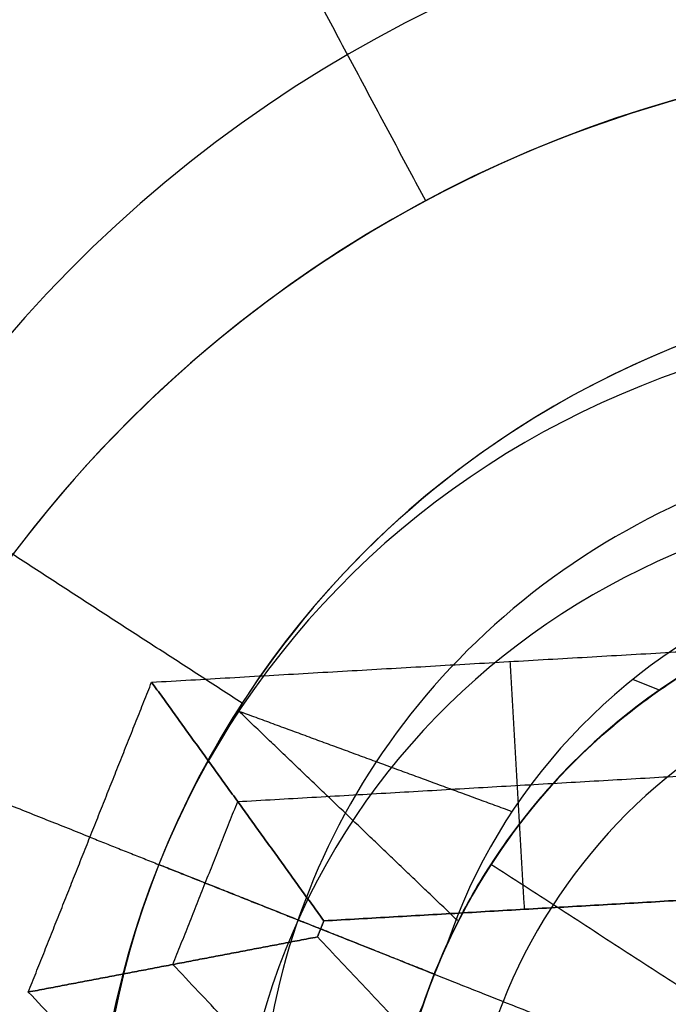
# Model space of a CAD drawing. Header units: millimetres. Extents: x -5.9 to 8.2, y -1.3 to -0.5.
# Tile 24 of 107: x -4.75433 to -4.74558, y -0.85454 to -0.84126. Entities that reach past the tile are written whole.
import ezdxf

# ---------------------------------------------------------------- set-up
doc = ezdxf.new("R2010")
doc.units = ezdxf.units.MM
doc.header["$MEASUREMENT"] = 0
for name, color, linetype, true_color in [('IGES level 1', 7, 'Continuous', 0xffffff), ('IGES level 11', 7, 'Continuous', 0xffffff), ('IGES level 26', 7, 'Continuous', 0xcbd2ef)]:
    doc.layers.add(name, color=color, linetype=linetype, true_color=true_color)

msp = doc.modelspace()

# ---------------------------------------------------------------- linework, layer by layer
at = {"layer": 'IGES level 1'}
for centre, radius, start, end in [((-4.765839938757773, -0.8582795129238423, -10.16994323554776), 0.07600000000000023, 270.0000000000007, 90.00000000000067), ((-4.765839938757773, -0.8582795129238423, -10.16994323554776), 0.07600000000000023, 270.0000000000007, 90.00000000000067), ((-4.765839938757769, -0.8582795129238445, -10.14974041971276), 0.07599999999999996, 270, 90.0000000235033), ((-4.74083993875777, -0.8572795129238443, -10.26994323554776), 0.007500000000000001, 90, 270), ((-4.74083993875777, -0.8572795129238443, -10.16994323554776), 0.007500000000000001, 90, 270), ((-4.74083993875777, -0.8572795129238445, -10.21994323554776), 0.007499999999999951, 90.00000002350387, 269.9999999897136), ((-4.74083993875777, -0.8572795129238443, -10.26994323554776), 0.007500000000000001, 90, 270), ((-4.74083993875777, -0.8572795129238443, -10.16994323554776), 0.007500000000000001, 90, 270)]:
    msp.add_arc(centre, radius, start, end, dxfattribs=at)
for knots in [[2, 2, 2, 2, 2.249999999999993, 2.249999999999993, 2.374999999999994, 2.374999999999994, 2.499999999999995, 2.499999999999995, 2.624999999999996, 2.624999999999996, 2.749999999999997, 2.749999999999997, 2.874999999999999, 2.874999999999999, 3, 3, 3, 3], [4.141592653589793, 4.141592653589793, 4.141592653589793, 4.141592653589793, 4.391592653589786, 4.391592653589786, 4.516592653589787, 4.516592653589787, 4.641592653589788, 4.641592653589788, 4.76659265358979, 4.76659265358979, 4.89159265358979, 4.89159265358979, 5.016592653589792, 5.016592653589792, 5.141592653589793, 5.141592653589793, 5.141592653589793, 5.141592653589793]]:
    msp.add_open_spline([(-4.765839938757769, -0.7822795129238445, -10.14494593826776), (-4.74555040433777, -0.7822795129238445, -10.14494593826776), (-4.726025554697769, -0.7906101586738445, -10.14118365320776), (-4.705126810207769, -0.8115141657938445, -10.13535306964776), (-4.699528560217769, -0.8198142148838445, -10.13345355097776), (-4.691815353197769, -0.8383511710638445, -10.13071814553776), (-4.68982816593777, -0.8483475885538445, -10.12993876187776), (-4.68985181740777, -0.8683908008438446, -10.12994774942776), (-4.691900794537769, -0.8784496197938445, -10.13074914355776), (-4.699526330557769, -0.8967026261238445, -10.13345205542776), (-4.70517288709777, -0.9050958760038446, -10.13536655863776), (-4.719051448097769, -0.9189680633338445, -10.13923729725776), (-4.727409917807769, -0.9245964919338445, -10.14121392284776), (-4.745758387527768, -0.9322493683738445, -10.14407996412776), (-4.75569713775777, -0.9342795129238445, -10.14494593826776), (-4.765839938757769, -0.9342795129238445, -10.14494593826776)], degree=3, knots=knots, dxfattribs=at)
at = {"layer": 'IGES level 11'}
for centre, radius, start, end in [((-4.765839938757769, -0.8582795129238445, -10.15494323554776), 0.07299999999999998, 269.9999999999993, 89.9999999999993), ((-4.765839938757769, -0.8582795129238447, -10.16994323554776), 0.07299999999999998, 270.0000000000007, 90.00000000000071), ((-4.765839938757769, -0.8582795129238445, -10.16244323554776), 0.07299999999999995, 270, 90.000000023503), ((-4.765839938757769, -0.8582795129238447, -10.16994323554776), 0.07299999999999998, 270.0000000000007, 90.00000000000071), ((-4.765839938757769, -0.8582795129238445, -10.15494323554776), 0.07299999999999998, 270.0000000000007, 90.00000000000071), ((-4.74083993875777, -0.8586958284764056, -10.1549432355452), 0.03150000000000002, 90, 270), ((-4.74083993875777, -0.8586958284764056, -10.1549432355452), 0.03150000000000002, 90, 270), ((-4.74083993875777, -0.8586958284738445, -10.16219323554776), 0.02424999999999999, 90.00000002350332, 269.999999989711), ((-4.74083993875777, -0.858695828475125, -10.16944323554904), 0.0169999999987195, 90, 270.000000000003), ((-4.74083993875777, -0.858695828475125, -10.16994323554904), 0.0169999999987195, 90, 270), ((-4.74083993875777, -0.8586958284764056, -10.1694432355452), 0.01700000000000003, 90, 270), ((-4.74083993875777, -0.8586958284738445, -10.16969323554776), 0.01700000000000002, 90.00000002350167, 269.9999999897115), ((-4.74083993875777, -0.8586958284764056, -10.1699432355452), 0.01700000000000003, 90, 270)]:
    msp.add_arc(centre, radius, start, end, dxfattribs=at)
for points in [[(-4.748853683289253, -0.8437031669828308, -10.16944323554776), (-4.752271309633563, -0.8373092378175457, -10.16219323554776), (-4.755688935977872, -0.8309153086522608, -10.15494323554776)], [(-4.748853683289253, -0.8437031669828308, -10.16994323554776), (-4.748853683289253, -0.8437031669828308, -10.16969323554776), (-4.748853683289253, -0.8437031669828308, -10.16944323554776)]]:
    msp.add_open_spline(points, degree=2, dxfattribs=at)
at = {"layer": 'IGES level 26'}
for centre, radius, start, end in [((-4.74083993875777, -0.8572795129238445, -10.15494323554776), 0.0235, 68.3051419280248, 248.3051419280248), ((-4.74083993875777, -0.8572795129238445, -10.15494323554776), 0.0235, 68.3051419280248, 248.3051419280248), ((-4.74083993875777, -0.8572795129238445, -10.15894323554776), 0.0235, 68.3051419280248, 248.3051419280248), ((-4.74083993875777, -0.8572795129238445, -10.15694323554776), 0.02349999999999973, 68.30514195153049, 248.3051419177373), ((-4.74083993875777, -0.8572795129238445, -10.15894323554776), 0.0235, 68.3051419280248, 248.3051419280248), ((-4.74083993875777, -0.8572795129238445, -10.15894323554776), 0.0235, 248.3051419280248, 68.3051419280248), ((-4.74083993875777, -0.8572795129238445, -10.15894323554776), 0.02350000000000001, 248.305141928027, 68.30514192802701), ((-4.74083993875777, -0.8572795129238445, -10.15494323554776), 0.0235, 248.3051419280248, 68.3051419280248), ((-4.74083993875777, -0.8572795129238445, -10.15694323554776), 0.02349999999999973, 248.3051419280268, 68.30514195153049), ((-4.74083993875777, -0.8572795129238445, -10.15494323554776), 0.02350000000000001, 248.305141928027, 68.30514192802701), ((-4.74083993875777, -0.8572795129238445, -10.16444323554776), 0.01799999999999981, 68.30514195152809, 248.3051419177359), ((-4.74083993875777, -0.8572795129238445, -10.16444323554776), 0.01799999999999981, 248.3051419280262, 68.3051419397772), ((-4.74083993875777, -0.8572795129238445, -10.16994323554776), 0.0125, 68.30514192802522, 248.3051419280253), ((-4.74083993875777, -0.8572795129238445, -10.16994323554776), 0.0125, 68.30514192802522, 248.3051419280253), ((-4.74083993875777, -0.8572795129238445, -10.19494323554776), 0.0125, 68.30514192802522, 248.3051419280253), ((-4.74083993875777, -0.8572795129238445, -10.18244323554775), 0.0125, 68.30514195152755, 248.3051419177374), ((-4.74083993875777, -0.8572795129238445, -10.19494323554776), 0.0125, 68.30514192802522, 248.3051419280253), ((-4.74083993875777, -0.8572795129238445, -10.22994323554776), 0.008499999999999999, 68.30514192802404, 248.3051419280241), ((-4.74083993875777, -0.8572795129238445, -10.21694323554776), 0.00849999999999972, 68.30514195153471, 248.3051419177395), ((-4.74083993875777, -0.8572795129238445, -10.20594323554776), 0.00849999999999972, 68.30514195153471, 248.3051419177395), ((-4.74083993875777, -0.8572795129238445, -10.19494323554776), 0.008499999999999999, 68.30514192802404, 248.3051419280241), ((-4.74083993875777, -0.8572795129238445, -10.19494323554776), 0.0085, 68.30514192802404, 248.3051419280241), ((-4.74083993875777, -0.8572795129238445, -10.22994323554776), 0.0085, 68.30514192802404, 248.3051419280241), ((-4.74083993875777, -0.8572795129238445, -10.19763914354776), 0.00849999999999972, 68.30514195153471, 156.8762434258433), ((-4.74083993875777, -0.8572795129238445, -10.22624132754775), 0.00849999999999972, 130.5915777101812, 248.3051419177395)]:
    msp.add_arc(centre, radius, start, end, dxfattribs=at)
at = {"layer": 'IGES level 26', "extrusion": (0.1137898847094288, 0.2860160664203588, 0.9514445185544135)}
for centre in [(4.088121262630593, -0.7146050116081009, -10.4898111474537), (4.088121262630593, -0.7179910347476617, -10.5002770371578), (4.088121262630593, -0.7213770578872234, -10.5107429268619)]:
    msp.add_arc(centre, 0.0125, 270, 90, dxfattribs=at)
at = {"layer": 'IGES level 26', "extrusion": (0.1137898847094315, 0.2860160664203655, 0.9514445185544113)}
for centre in [(4.088121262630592, -0.7213770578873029, -10.51074292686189), (4.088121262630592, -0.7179910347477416, -10.50027703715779), (4.088121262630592, -0.7146050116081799, -10.4898111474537)]:
    msp.add_arc(centre, 0.0125, 270, 90, dxfattribs=at)
at = {"layer": 'IGES level 26', "extrusion": (0.1137898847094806, 0.2860160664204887, 0.9514445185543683)}
for centre, radius, start, end in [((4.088121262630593, -0.7213770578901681, -10.51212628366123), 0.01048784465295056, 270.000000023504, 89.99999998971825), ((4.088121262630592, -0.7179910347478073, -10.49889368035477), 0.0104878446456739, 269.9999999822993, 90)]:
    msp.add_arc(centre, radius, start, end, dxfattribs=at)
at = {"layer": 'IGES level 26', "extrusion": (0.1137898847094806, 0.2860160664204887, 0.9514445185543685)}
msp.add_arc((4.088121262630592, -0.7179910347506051, -10.50166039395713), 0.01048784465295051, 270.0000000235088, 89.99999998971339, dxfattribs=at)
at = {"layer": 'IGES level 26', "extrusion": (0.1137898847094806, 0.2860160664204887, 0.9514445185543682)}
msp.add_arc((4.088121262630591, -0.7146050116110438, -10.49119450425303), 0.01048784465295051, 270.000000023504, 89.99999998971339, dxfattribs=at)
at = {"layer": 'IGES level 26', "extrusion": (0.1137898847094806, 0.2860160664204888, 0.9514445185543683)}
for centre, radius in [((4.088121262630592, -0.7146050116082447, -10.48842779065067), 0.0104878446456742), ((4.088121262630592, -0.7213770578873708, -10.50935957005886), 0.01048784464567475)]:
    msp.add_arc(centre, radius, 269.9999999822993, 90, dxfattribs=at)
at = {"layer": 'IGES level 26', "extrusion": (0.1137898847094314, 0.2860160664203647, 0.9514445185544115)}
msp.add_arc((4.08812126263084, -0.7146050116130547, -10.48706114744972), 0.008499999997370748, 270.0000000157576, 2.92527111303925, dxfattribs=at)
at = {"layer": 'IGES level 26', "extrusion": (0.1137898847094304, 0.286016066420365, 0.9514445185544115)}
msp.add_arc((4.088121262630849, -0.7179910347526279, -10.49752703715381), 0.008499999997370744, 270.0000000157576, 2.925271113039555, dxfattribs=at)
at = {"layer": 'IGES level 26', "extrusion": (0.1137898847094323, 0.2860160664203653, 0.9514445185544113)}
msp.add_arc((4.088121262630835, -0.7213770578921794, -10.50799292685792), 0.008499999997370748, 270.0000000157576, 2.92527111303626, dxfattribs=at)
at = {"layer": 'IGES level 26', "extrusion": (0.1137898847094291, 0.2860160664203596, 0.9514445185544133)}
msp.add_arc((4.088121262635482, -0.7213770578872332, -10.50799292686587), 0.00849999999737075, 269.999999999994, 2.925271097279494, dxfattribs=at)
at = {"layer": 'IGES level 26', "extrusion": (0.1137898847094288, 0.2860160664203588, 0.9514445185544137)}
msp.add_arc((4.088121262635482, -0.717991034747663, -10.49752703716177), 0.008499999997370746, 269.999999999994, 2.925271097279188, dxfattribs=at)
at = {"layer": 'IGES level 26', "extrusion": (0.1137898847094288, 0.2860160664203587, 0.9514445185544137)}
msp.add_arc((4.088121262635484, -0.7146050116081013, -10.48706114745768), 0.008499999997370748, 269.999999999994, 2.925271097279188, dxfattribs=at)
at = {"layer": 'IGES level 26', "extrusion": (0.1137892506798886, 0.2860144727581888, 0.951445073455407)}
msp.add_arc((4.088121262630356, -0.7145860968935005, -10.4925624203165), 0.008500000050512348, 357.0747427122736, 89.99999998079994, dxfattribs=at)
at = {"layer": 'IGES level 26'}
for points in [[(-4.751329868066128, -0.8504816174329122, -10.16994323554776), (-4.755945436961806, -0.8474905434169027, -10.16444323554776), (-4.760561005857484, -0.8444994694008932, -10.15894323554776)], [(-4.753383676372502, -0.8522890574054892, -10.15494323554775), (-4.758029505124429, -0.85044074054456, -10.15494323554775), (-4.762675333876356, -0.8485924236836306, -10.15494323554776)], [(-4.752551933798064, -0.8501984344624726, -10.15494323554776), (-4.748326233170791, -0.8499544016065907, -10.15494323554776), (-4.744100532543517, -0.849710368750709, -10.15494323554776)], [(-4.752551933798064, -0.8501984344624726, -10.15494323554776), (-4.748326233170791, -0.8499544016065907, -10.15494323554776), (-4.744100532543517, -0.849710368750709, -10.15494323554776)], [(-4.747717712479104, -0.8499192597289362, -10.15494323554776), (-4.747621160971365, -0.8515911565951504, -10.16119323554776), (-4.747524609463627, -0.8532630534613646, -10.16744323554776)], [(-4.754215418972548, -0.854379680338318, -10.15494323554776), (-4.753383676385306, -0.8522890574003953, -10.15494323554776), (-4.752551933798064, -0.8501984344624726, -10.15494323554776)], [(-4.754215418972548, -0.854379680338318, -10.15494323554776), (-4.753383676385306, -0.8522890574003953, -10.15494323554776), (-4.752551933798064, -0.8501984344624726, -10.15494323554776)], [(-4.750228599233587, -0.8534192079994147, -10.16744323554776), (-4.751390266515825, -0.8518088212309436, -10.16119323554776), (-4.752551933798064, -0.8501984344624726, -10.15494323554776)], [(-4.752551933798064, -0.8501984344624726, -10.15494323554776), (-4.751390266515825, -0.8518088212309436, -10.16119323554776), (-4.750228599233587, -0.8534192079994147, -10.16744323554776)], [(-4.745700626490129, -0.8503048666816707, -10.22106823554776), (-4.745880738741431, -0.8502332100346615, -10.22106823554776), (-4.746060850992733, -0.8501615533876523, -10.22106823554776)], [(-4.745700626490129, -0.8503048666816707, -10.21006823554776), (-4.745880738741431, -0.8502332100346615, -10.21006823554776), (-4.746060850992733, -0.8501615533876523, -10.21006823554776)], [(-4.745700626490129, -0.8503048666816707, -10.19906823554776), (-4.745880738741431, -0.8502332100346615, -10.19906823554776), (-4.746060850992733, -0.8501615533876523, -10.19906823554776)], [(-4.751329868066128, -0.8504816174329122, -10.19494323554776), (-4.751329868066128, -0.8504816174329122, -10.18244323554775), (-4.751329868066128, -0.8504816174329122, -10.16994323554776)], [(-4.747689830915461, -0.8519452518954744, -10.19833713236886), (-4.749531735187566, -0.8512684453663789, -10.1997655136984), (-4.751373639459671, -0.8505916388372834, -10.20119389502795)], [(-4.747689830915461, -0.8519452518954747, -10.20933713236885), (-4.749531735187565, -0.8512684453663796, -10.2107655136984), (-4.75137363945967, -0.8505916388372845, -10.21219389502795)], [(-4.747689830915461, -0.8519452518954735, -10.22033713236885), (-4.749531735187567, -0.8512684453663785, -10.2217655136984), (-4.751373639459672, -0.8505916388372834, -10.22319389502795)], [(-4.74842709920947, -0.8534117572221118, -10.22548364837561), (-4.749900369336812, -0.8520016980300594, -10.2243387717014), (-4.751373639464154, -0.850591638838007, -10.22319389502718)], [(-4.748427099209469, -0.8534117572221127, -10.21448364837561), (-4.74990036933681, -0.8520016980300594, -10.2133387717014), (-4.751373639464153, -0.8505916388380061, -10.21219389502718)], [(-4.748427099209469, -0.8534117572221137, -10.20348364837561), (-4.749900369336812, -0.8520016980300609, -10.2023387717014), (-4.751373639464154, -0.8505916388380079, -10.20119389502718)], [(-4.751390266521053, -0.8518088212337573, -10.16119323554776), (-4.7473928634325, -0.8515779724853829, -10.16119323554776), (-4.743395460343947, -0.8513471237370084, -10.16119323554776)], [(-4.752264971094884, -0.8540074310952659, -10.16119323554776), (-4.751827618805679, -0.8529081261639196, -10.16119323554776), (-4.751390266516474, -0.8518088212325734, -10.16119323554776)], [(-4.753383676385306, -0.8522890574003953, -10.15494323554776), (-4.751827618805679, -0.8529081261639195, -10.16119323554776), (-4.750271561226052, -0.8535271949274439, -10.16744323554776)], [(-4.748737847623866, -0.8541373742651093, -10.19494323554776), (-4.750596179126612, -0.8533980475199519, -10.19494323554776), (-4.752454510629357, -0.8526587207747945, -10.19494323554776)], [(-4.747973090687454, -0.852656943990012, -10.22994323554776), (-4.747973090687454, -0.852656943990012, -10.22781941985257), (-4.747973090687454, -0.852656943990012, -10.22569560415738)], [(-4.747973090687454, -0.852656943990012, -10.22008856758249), (-4.747973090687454, -0.852656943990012, -10.21739208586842), (-4.747973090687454, -0.852656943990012, -10.21469560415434)], [(-4.747973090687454, -0.852656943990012, -10.20908856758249), (-4.747973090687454, -0.852656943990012, -10.20639208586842), (-4.747973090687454, -0.852656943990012, -10.20369560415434)], [(-4.747973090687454, -0.852656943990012, -10.19808856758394), (-4.747973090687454, -0.852656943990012, -10.19651590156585), (-4.747973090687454, -0.852656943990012, -10.19494323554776)], [(-4.74083993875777, -0.8572795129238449, -10.25494323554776), (-4.744406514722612, -0.8549682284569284, -10.24244323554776), (-4.747973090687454, -0.852656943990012, -10.22994323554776)], [(-4.742690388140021, -0.8529838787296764, -10.16744323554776), (-4.746459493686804, -0.8532015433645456, -10.16744323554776), (-4.750228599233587, -0.8534192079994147, -10.16744323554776)], [(-4.750228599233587, -0.8534192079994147, -10.16744323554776), (-4.746459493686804, -0.8532015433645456, -10.16744323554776), (-4.742690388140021, -0.8529838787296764, -10.16744323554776)], [(-4.750228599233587, -0.8534192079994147, -10.16744323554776), (-4.750271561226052, -0.8535271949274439, -10.16744323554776), (-4.750314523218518, -0.8536351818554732, -10.16744323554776)], [(-4.750314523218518, -0.8536351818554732, -10.16744323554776), (-4.750271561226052, -0.8535271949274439, -10.16744323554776), (-4.750228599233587, -0.8534192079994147, -10.16744323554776)], [(-4.750271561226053, -0.8535271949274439, -10.16744323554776), (-4.74083993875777, -0.8572795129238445, -10.16744323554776), (-4.731408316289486, -0.8610318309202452, -10.16744323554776)], [(-4.750314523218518, -0.8536351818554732, -10.16744323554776), (-4.752264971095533, -0.8540074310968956, -10.16119323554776), (-4.754215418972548, -0.854379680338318, -10.15494323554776)], [(-4.754215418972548, -0.854379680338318, -10.15494323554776), (-4.752264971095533, -0.8540074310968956, -10.16119323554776), (-4.750314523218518, -0.8536351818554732, -10.16744323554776)], [(-4.750314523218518, -0.8536351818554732, -10.16744323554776), (-4.747725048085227, -0.8563825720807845, -10.16744323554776), (-4.745135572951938, -0.8591299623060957, -10.16744323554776)], [(-4.745135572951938, -0.8591299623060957, -10.16744323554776), (-4.747725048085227, -0.8563825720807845, -10.16744323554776), (-4.750314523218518, -0.8536351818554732, -10.16744323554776)], [(-4.746772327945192, -0.8598350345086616, -10.16119323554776), (-4.749518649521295, -0.8569212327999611, -10.16119323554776), (-4.752264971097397, -0.8540074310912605, -10.16119323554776)], [(-4.748409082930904, -0.860540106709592, -10.15494323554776), (-4.751312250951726, -0.857459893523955, -10.15494323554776), (-4.754215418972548, -0.854379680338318, -10.15494323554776)], [(-4.748409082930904, -0.860540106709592, -10.15494323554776), (-4.751312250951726, -0.857459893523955, -10.15494323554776), (-4.754215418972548, -0.854379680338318, -10.15494323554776)]]:
    msp.add_open_spline(points, degree=2, dxfattribs=at)
for points, knots in [([(-4.737697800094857, -0.8493816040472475, -10.22730125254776), (-4.73973953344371, -0.8485693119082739, -10.22730122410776), (-4.742245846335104, -0.8485510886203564, -10.22709661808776), (-4.744997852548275, -0.8498410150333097, -10.22658513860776), (-4.745239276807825, -0.8499895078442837, -10.22653068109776), (-4.746061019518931, -0.8505535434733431, -10.22633437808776), (-4.746477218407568, -0.8508923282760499, -10.22622304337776), (-4.747680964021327, -0.8521074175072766, -10.22584948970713), (-4.748428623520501, -0.8531930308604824, -10.22554772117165), (-4.748887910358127, -0.854544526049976, -10.22519323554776)], [6.141592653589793, 6.141592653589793, 6.141592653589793, 6.141592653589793, 6.641592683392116, 6.641592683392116, 6.766592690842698, 6.766592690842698, 6.891592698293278, 6.891592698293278, 7.141592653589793, 7.141592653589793, 7.141592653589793, 7.141592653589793]), ([(-4.737697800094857, -0.8493816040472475, -10.21630125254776), (-4.73973953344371, -0.8485693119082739, -10.21630122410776), (-4.742245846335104, -0.8485510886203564, -10.21609661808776), (-4.744997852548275, -0.8498410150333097, -10.21558513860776), (-4.745239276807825, -0.8499895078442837, -10.21553068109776), (-4.746061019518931, -0.8505535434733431, -10.21533437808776), (-4.746477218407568, -0.8508923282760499, -10.21522304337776), (-4.747680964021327, -0.8521074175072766, -10.21484948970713), (-4.748428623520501, -0.8531930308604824, -10.21454772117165), (-4.748887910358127, -0.854544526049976, -10.21419323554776)], [5, 5, 5, 5, 5.500000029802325, 5.500000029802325, 5.625000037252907, 5.625000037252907, 5.750000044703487, 5.750000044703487, 6, 6, 6, 6]), ([(-4.737697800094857, -0.8493816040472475, -10.20530125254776), (-4.73973953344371, -0.8485693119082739, -10.20530122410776), (-4.742245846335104, -0.8485510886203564, -10.20509661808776), (-4.744997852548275, -0.8498410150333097, -10.20458513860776), (-4.745239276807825, -0.8499895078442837, -10.20453068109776), (-4.746061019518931, -0.8505535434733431, -10.20433437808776), (-4.746477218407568, -0.8508923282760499, -10.20422304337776), (-4.747680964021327, -0.8521074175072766, -10.20384948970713), (-4.748428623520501, -0.8531930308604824, -10.20354772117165), (-4.748887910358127, -0.854544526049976, -10.20319323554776)], [5, 5, 5, 5, 5.500000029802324, 5.500000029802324, 5.625000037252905, 5.625000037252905, 5.750000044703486, 5.750000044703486, 6, 6, 6, 6]), ([(-4.737697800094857, -0.8493816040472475, -10.22730125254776), (-4.738718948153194, -0.8489753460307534, -10.22730123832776), (-4.739848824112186, -0.8487585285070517, -10.22725007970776), (-4.741584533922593, -0.8487924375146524, -10.22709662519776), (-4.742169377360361, -0.8488631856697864, -10.22703268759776), (-4.743325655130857, -0.8491294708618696, -10.22687924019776), (-4.744061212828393, -0.8494019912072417, -10.22675921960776), (-4.745992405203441, -0.8503071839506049, -10.22640029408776), (-4.747969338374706, -0.8518415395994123, -10.22590222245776), (-4.748887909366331, -0.8545445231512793, -10.22519321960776)], [1, 1, 1, 1, 1.250000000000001, 1.250000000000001, 1.375000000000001, 1.375000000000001, 1.500000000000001, 1.500000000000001, 2, 2, 2, 2]), ([(-4.737697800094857, -0.8493816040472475, -10.21630125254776), (-4.738718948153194, -0.8489753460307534, -10.21630123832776), (-4.739848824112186, -0.8487585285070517, -10.21625007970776), (-4.741584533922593, -0.8487924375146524, -10.21609662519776), (-4.742169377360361, -0.8488631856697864, -10.21603268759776), (-4.743325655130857, -0.8491294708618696, -10.21587924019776), (-4.744061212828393, -0.8494019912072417, -10.21575921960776), (-4.745992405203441, -0.8503071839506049, -10.21540029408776), (-4.747969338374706, -0.8518415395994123, -10.21490222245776), (-4.748887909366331, -0.8545445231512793, -10.21419321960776)], [1, 1, 1, 1, 1.25, 1.25, 1.375, 1.375, 1.5, 1.5, 2, 2, 2, 2]), ([(-4.737697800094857, -0.8493816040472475, -10.20530125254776), (-4.738718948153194, -0.8489753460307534, -10.20530123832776), (-4.739848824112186, -0.8487585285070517, -10.20525007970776), (-4.741584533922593, -0.8487924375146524, -10.20509662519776), (-4.742169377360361, -0.8488631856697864, -10.20503268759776), (-4.743325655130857, -0.8491294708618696, -10.20487924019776), (-4.744061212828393, -0.8494019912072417, -10.20475921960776), (-4.745992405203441, -0.8503071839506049, -10.20440029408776), (-4.747969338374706, -0.8518415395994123, -10.20390222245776), (-4.748887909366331, -0.8545445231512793, -10.20319321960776)], [1, 1, 1, 1, 1.25, 1.25, 1.375, 1.375, 1.499999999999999, 1.499999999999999, 2, 2, 2, 2]), ([(-4.743982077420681, -0.8651774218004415, -10.19558521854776), (-4.74500314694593, -0.8647711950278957, -10.19558521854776), (-4.745973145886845, -0.8641526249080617, -10.19563637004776), (-4.747211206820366, -0.862935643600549, -10.19578982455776), (-4.747587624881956, -0.8624824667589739, -10.19585376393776), (-4.748244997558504, -0.8614946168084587, -10.19600721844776), (-4.748592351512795, -0.8607912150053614, -10.19612725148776), (-4.749373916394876, -0.8588067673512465, -10.1964861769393), (-4.749756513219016, -0.8563336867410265, -10.19698424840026), (-4.748567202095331, -0.85373841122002, -10.19769323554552)], [6.763444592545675, 6.763444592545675, 6.763444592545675, 6.763444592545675, 7.013444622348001, 7.013444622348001, 7.138444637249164, 7.138444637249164, 7.263444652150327, 7.263444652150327, 7.763444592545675, 7.763444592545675, 7.763444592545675, 7.763444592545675]), ([(-4.743982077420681, -0.8651774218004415, -10.20658521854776), (-4.74500314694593, -0.8647711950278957, -10.20658521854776), (-4.745973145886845, -0.8641526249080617, -10.20663637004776), (-4.747211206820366, -0.862935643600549, -10.20678982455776), (-4.747587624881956, -0.8624824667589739, -10.20685376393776), (-4.748244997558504, -0.8614946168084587, -10.20700721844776), (-4.748592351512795, -0.8607912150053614, -10.20712725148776), (-4.749373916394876, -0.8588067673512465, -10.2074861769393), (-4.749756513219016, -0.8563336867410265, -10.20798424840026), (-4.748567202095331, -0.85373841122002, -10.20869323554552)], [6.763444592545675, 6.763444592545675, 6.763444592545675, 6.763444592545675, 7.013444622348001, 7.013444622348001, 7.138444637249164, 7.138444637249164, 7.263444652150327, 7.263444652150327, 7.763444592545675, 7.763444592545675, 7.763444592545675, 7.763444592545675]), ([(-4.743982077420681, -0.8651774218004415, -10.21758521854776), (-4.74500314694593, -0.8647711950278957, -10.21758521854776), (-4.745973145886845, -0.8641526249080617, -10.21763637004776), (-4.747211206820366, -0.862935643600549, -10.21778982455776), (-4.747587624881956, -0.8624824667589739, -10.21785376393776), (-4.748244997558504, -0.8614946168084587, -10.21800721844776), (-4.748592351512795, -0.8607912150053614, -10.21812725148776), (-4.749373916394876, -0.8588067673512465, -10.2184861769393), (-4.749756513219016, -0.8563336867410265, -10.21898424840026), (-4.748567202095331, -0.85373841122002, -10.21969323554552)], [6.763444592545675, 6.763444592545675, 6.763444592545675, 6.763444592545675, 7.013444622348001, 7.013444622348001, 7.138444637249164, 7.138444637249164, 7.263444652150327, 7.263444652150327, 7.763444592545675, 7.763444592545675, 7.763444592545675, 7.763444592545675]), ([(-4.743982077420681, -0.8651774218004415, -10.21758521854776), (-4.746023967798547, -0.8643650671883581, -10.21758521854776), (-4.747857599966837, -0.8626568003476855, -10.21778982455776), (-4.748971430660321, -0.8598287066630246, -10.21830133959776), (-4.749044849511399, -0.8595549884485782, -10.21835578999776), (-4.749254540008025, -0.8585806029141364, -10.21855209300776), (-4.749324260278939, -0.8580484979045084, -10.21866342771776), (-4.749364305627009, -0.8563385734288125, -10.21903698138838), (-4.749161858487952, -0.855036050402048, -10.21933874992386), (-4.748567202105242, -0.853738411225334, -10.21969323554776)], [2, 2, 2, 2, 2.500000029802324, 2.500000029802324, 2.625000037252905, 2.625000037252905, 2.750000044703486, 2.750000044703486, 3, 3, 3, 3]), ([(-4.743982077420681, -0.8651774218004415, -10.20658521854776), (-4.746023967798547, -0.8643650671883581, -10.20658521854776), (-4.747857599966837, -0.8626568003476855, -10.20678982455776), (-4.748971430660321, -0.8598287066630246, -10.20730133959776), (-4.749044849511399, -0.8595549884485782, -10.20735578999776), (-4.749254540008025, -0.8585806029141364, -10.20755209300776), (-4.749324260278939, -0.8580484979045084, -10.20766342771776), (-4.749364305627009, -0.8563385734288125, -10.20803698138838), (-4.749161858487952, -0.855036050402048, -10.20833874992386), (-4.748567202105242, -0.853738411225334, -10.20869323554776)], [2, 2, 2, 2, 2.500000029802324, 2.500000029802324, 2.625000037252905, 2.625000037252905, 2.750000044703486, 2.750000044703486, 3, 3, 3, 3]), ([(-4.748567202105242, -0.853738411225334, -10.19769323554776), (-4.749161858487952, -0.855036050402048, -10.19733874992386), (-4.749364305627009, -0.8563385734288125, -10.19703698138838), (-4.749324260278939, -0.8580484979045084, -10.19666342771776), (-4.749254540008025, -0.8585806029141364, -10.19655209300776), (-4.749044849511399, -0.8595549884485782, -10.19635578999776), (-4.748971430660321, -0.8598287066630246, -10.19630133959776), (-4.747857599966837, -0.8626568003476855, -10.19578982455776), (-4.746023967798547, -0.8643650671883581, -10.19558521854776), (-4.743982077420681, -0.8651774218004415, -10.19558521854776)], [2, 2, 2, 2, 2.249999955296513, 2.249999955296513, 2.374999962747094, 2.374999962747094, 2.499999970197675, 2.499999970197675, 3, 3, 3, 3])]:
    msp.add_open_spline(points, degree=3, knots=knots, dxfattribs=at)
for points, weights in [([(-4.748567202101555, -0.8537384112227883, -10.2196932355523), (-4.746575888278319, -0.849393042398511, -10.2212376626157), (-4.742139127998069, -0.8476146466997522, -10.22230289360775), (-4.737697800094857, -0.8493816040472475, -10.22230289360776)], [0.9999998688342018, 0.8166168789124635, 0.8166169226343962, 1]), ([(-4.748567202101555, -0.8537384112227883, -10.2086932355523), (-4.746575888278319, -0.849393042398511, -10.2102376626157), (-4.742139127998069, -0.8476146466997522, -10.21130289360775), (-4.737697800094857, -0.8493816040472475, -10.21130289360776)], [0.9999998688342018, 0.8166168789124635, 0.8166169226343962, 1]), ([(-4.748567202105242, -0.853738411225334, -10.21969323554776), (-4.746575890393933, -0.8493930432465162, -10.22123766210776), (-4.742139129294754, -0.8476146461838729, -10.22230289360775), (-4.737697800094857, -0.8493816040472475, -10.22230289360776)], [1, 0.816616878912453, 0.816616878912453, 1]), ([(-4.748567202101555, -0.8537384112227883, -10.1976932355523), (-4.746575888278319, -0.849393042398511, -10.1992376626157), (-4.742139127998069, -0.8476146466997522, -10.20030289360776), (-4.737697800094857, -0.8493816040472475, -10.20030289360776)], [0.9999998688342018, 0.8166168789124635, 0.8166169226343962, 1]), ([(-4.748567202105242, -0.853738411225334, -10.20869323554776), (-4.746575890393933, -0.8493930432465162, -10.21023766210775), (-4.742139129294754, -0.8476146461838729, -10.21130289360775), (-4.737697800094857, -0.8493816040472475, -10.21130289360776)], [1, 0.816616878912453, 0.816616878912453, 1]), ([(-4.737697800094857, -0.8493816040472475, -10.20030289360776), (-4.742139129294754, -0.8476146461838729, -10.20030289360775), (-4.746575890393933, -0.8493930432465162, -10.19923766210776), (-4.748567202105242, -0.853738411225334, -10.19769323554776)], [1, 0.816616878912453, 0.816616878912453, 1])]:
    msp.add_rational_spline(points, weights, degree=3, dxfattribs=at)

doc.saveas('drawing.dxf')
